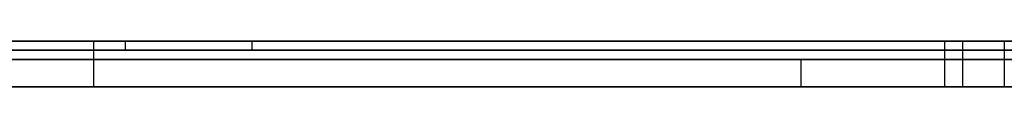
# Model space of a CAD drawing. Extents: x -3.09 to 3.09, y 0 to 2.31.
# Tile 22 of 177: x -2.682795 to -2.671991, y 2.2345 to 2.235. Entities that reach past the tile are written whole.
import ezdxf

# ---------------------------------------------------------------- set-up
doc = ezdxf.new("R2010")
doc.units = 0
doc.layers.get('0').update_dxf_attribs({"linetype": 'CONTINUOUS'})

# ---------------------------------------------------------------- blocks, each defined once
blk = doc.blocks.new('*U1')
at = {"extrusion": (0, 1, 0)}
for p, q in [((3.018, 2.235, -0.83), (-3.018, 2.235, -0.83)), ((-3.018, 2.235, 0.83), (3.018, 2.235, 0.83)), ((-2.798, 2.235, -0.725), (-1.678, 2.235, -0.725)), ((-1.678, 2.235, -0.365), (-2.798, 2.235, -0.365)), ((-2.692629, 2.235, -0.236768), (-2.672646, 2.235, -0.236768)), ((-2.67245, 2.235, -0.156768), (-2.692629, 2.235, -0.156768)), ((-2.671993, 2.235, -0.22756), (-2.681985, 2.235, -0.22756)), ((-2.681985, 2.235, -0.22756), (-2.681985, 2.235, -0.165976)), ((-2.681985, 2.235, -0.165976), (-2.671993, 2.235, -0.165976)), ((-1.678, 2.2348, -0.725), (-2.798, 2.2348, -0.725)), ((-2.798, 2.2348, -0.365), (-1.678, 2.2348, -0.365)), ((-2.644714, 2.2348, -0.592162), (-2.705694, 2.2348, -0.505958)), ((-2.705571, 2.2348, -0.531183), (-2.647163, 2.2348, -0.614693)), ((-2.654143, 2.2348, -0.464693), (-2.674224, 2.2348, -0.464693)), ((-2.674224, 2.2348, -0.464693), (-2.644714, 2.2348, -0.592162)), ((-2.705694, 2.2345, -0.505958), (-2.644714, 2.2345, -0.592162)), ((-2.647163, 2.2345, -0.614693), (-2.705571, 2.2345, -0.531183)), ((-2.672646, 2.2345, -0.236768), (-2.692629, 2.2345, -0.236768)), ((-2.692629, 2.2345, -0.156768), (-2.67245, 2.2345, -0.156768)), ((-2.671993, 2.2345, -0.22756), (-2.681985, 2.2345, -0.22756)), ((-2.681985, 2.2345, -0.22756), (-2.681985, 2.2345, -0.165976)), ((-2.681985, 2.2345, -0.165976), (-2.671993, 2.2345, -0.165976)), ((-2.674224, 2.2345, -0.464693), (-2.654143, 2.2345, -0.464693)), ((-2.644714, 2.2345, -0.592162), (-2.674224, 2.2345, -0.464693))]:
    blk.add_line(p, q, dxfattribs=at)
for p, q in [((3.018, 2.235, -0.83), (-3.018, 2.235, -0.83)), ((-2.798, 2.235, -0.725), (-1.678, 2.235, -0.725)), ((-2.692629, 2.235, -0.236768), (-2.672646, 2.235, -0.236768)), ((-2.681985, 2.235, -0.165976), (-2.671993, 2.235, -0.165976)), ((-2.681985, 2.235, -0.165976), (-2.681985, 2.2345, -0.165976)), ((-2.681639, 2.235, 0.000989), (-2.681639, 2.2349, 0.000989)), ((-2.681639, 2.235, 0.000989), (-2.681639, 2.2349, 0.000989)), ((-2.680247, 2.235, -0.01081), (-2.680247, 2.2349, -0.01081)), ((-2.680247, 2.235, -0.01081), (-2.680247, 2.2349, -0.01081)), ((-2.672646, 2.235, -0.236768), (-2.672646, 2.2345, -0.236768)), ((-2.672646, 2.235, -0.236768), (-2.672646, 2.2345, -0.236768)), ((-2.67245, 2.235, -0.156768), (-2.67245, 2.2345, -0.156768)), ((-2.671993, 2.235, -0.165976), (-2.671993, 2.2345, -0.165976)), ((-2.671993, 2.235, -0.22756), (-2.671993, 2.2345, -0.22756)), ((-2.671993, 2.235, -0.165976), (-2.671993, 2.2345, -0.165976)), ((-1.678, 2.2348, -0.725), (-2.798, 2.2348, -0.725)), ((-2.672646, 2.2345, -0.236768), (-2.692629, 2.2345, -0.236768)), ((-2.681985, 2.2345, -0.165976), (-2.671993, 2.2345, -0.165976))]:
    blk.add_line(p, q)
at = {"extrusion": (0, 0, -1)}
for p, q in [((-3.018, 2.235, 0.83), (3.018, 2.235, 0.83)), ((-1.678, 2.235, -0.365), (-2.798, 2.235, -0.365)), ((-2.67245, 2.235, -0.156768), (-2.692629, 2.235, -0.156768)), ((-2.671993, 2.235, -0.22756), (-2.681985, 2.235, -0.22756)), ((-2.681985, 2.235, -0.22756), (-2.681985, 2.2345, -0.22756)), ((-2.67245, 2.235, -0.156768), (-2.67245, 2.2345, -0.156768)), ((-2.671993, 2.235, -0.22756), (-2.671993, 2.2345, -0.22756)), ((-2.798, 2.2348, -0.365), (-1.678, 2.2348, -0.365)), ((-2.654143, 2.2348, -0.464693), (-2.674224, 2.2348, -0.464693)), ((-2.674224, 2.2348, -0.464693), (-2.674224, 2.2345, -0.464693)), ((-2.692629, 2.2345, -0.156768), (-2.67245, 2.2345, -0.156768)), ((-2.671993, 2.2345, -0.22756), (-2.681985, 2.2345, -0.22756)), ((-2.674224, 2.2345, -0.464693), (-2.654143, 2.2345, -0.464693))]:
    blk.add_line(p, q, dxfattribs=at)
at = {"extrusion": (-1, 0, 0)}
for p, q in [((-2.681985, 2.235, -0.22756), (-2.681985, 2.235, -0.165976)), ((-2.681985, 2.235, -0.22756), (-2.681985, 2.2345, -0.22756)), ((-2.681985, 2.235, -0.165976), (-2.681985, 2.2345, -0.165976)), ((-2.681985, 2.2345, -0.22756), (-2.681985, 2.2345, -0.165976))]:
    blk.add_line(p, q, dxfattribs=at)
at = {"extrusion": (-0.816389, 0, -0.577502)}
for p, q in [((-2.644714, 2.2348, -0.592162), (-2.705694, 2.2348, -0.505958)), ((-2.705694, 2.2345, -0.505958), (-2.644714, 2.2345, -0.592162))]:
    blk.add_line(p, q, dxfattribs=at)
at = {"extrusion": (0.819458, 0, 0.57314)}
for p, q in [((-2.705571, 2.2348, -0.531183), (-2.647163, 2.2348, -0.614693)), ((-2.647163, 2.2345, -0.614693), (-2.705571, 2.2345, -0.531183))]:
    blk.add_line(p, q, dxfattribs=at)
at = {"extrusion": (0.974233, 0, 0.225543)}
for p, q in [((-2.674224, 2.2348, -0.464693), (-2.644714, 2.2348, -0.592162)), ((-2.674224, 2.2348, -0.464693), (-2.674224, 2.2345, -0.464693)), ((-2.644714, 2.2345, -0.592162), (-2.674224, 2.2345, -0.464693))]:
    blk.add_line(p, q, dxfattribs=at)
for points in [[(-2.68164, 2.235, 0.000989), (-2.68199, 2.235, 0.000988), (-2.68234, 2.235, 0.000985), (-2.68269, 2.235, 0.00098), (-2.68304, 2.235, 0.000973)], [(-2.68164, 2.235, 0.000989), (-2.68199, 2.235, 0.000988), (-2.68234, 2.235, 0.000985), (-2.68269, 2.235, 0.00098), (-2.68304, 2.235, 0.000973)], [(-2.68287, 2.235, -0.01089), (-2.68264, 2.235, -0.010877), (-2.6824, 2.235, -0.010864), (-2.68217, 2.235, -0.010853), (-2.68193, 2.235, -0.010843), (-2.6817, 2.235, -0.010834), (-2.68146, 2.235, -0.010827), (-2.68122, 2.235, -0.010821), (-2.68098, 2.235, -0.010816), (-2.68074, 2.235, -0.010813), (-2.68049, 2.235, -0.010811), (-2.68025, 2.235, -0.01081)], [(-2.68287, 2.235, -0.01089), (-2.68264, 2.235, -0.010877), (-2.6824, 2.235, -0.010864), (-2.68217, 2.235, -0.010853), (-2.68193, 2.235, -0.010843), (-2.6817, 2.235, -0.010834), (-2.68146, 2.235, -0.010827), (-2.68122, 2.235, -0.010821), (-2.68098, 2.235, -0.010816), (-2.68074, 2.235, -0.010813), (-2.68049, 2.235, -0.010811), (-2.68025, 2.235, -0.01081)], [(-2.67178, 2.235, 0.000192), (-2.67211, 2.235, 0.000248), (-2.67243, 2.235, 0.000302), (-2.67276, 2.235, 0.000354), (-2.6731, 2.235, 0.000404), (-2.67343, 2.235, 0.000452), (-2.67377, 2.235, 0.000497), (-2.6741, 2.235, 0.000541), (-2.67444, 2.235, 0.000583), (-2.67478, 2.235, 0.000622), (-2.67513, 2.235, 0.00066), (-2.67547, 2.235, 0.000696), (-2.67582, 2.235, 0.000729), (-2.67617, 2.235, 0.000761), (-2.67652, 2.235, 0.00079), (-2.67687, 2.235, 0.000818), (-2.67723, 2.235, 0.000843), (-2.67759, 2.235, 0.000866), (-2.67794, 2.235, 0.000888), (-2.67831, 2.235, 0.000907), (-2.67867, 2.235, 0.000924), (-2.67903, 2.235, 0.00094), (-2.6794, 2.235, 0.000953), (-2.67977, 2.235, 0.000964), (-2.68014, 2.235, 0.000973), (-2.68051, 2.235, 0.00098), (-2.68089, 2.235, 0.000985), (-2.68126, 2.235, 0.000988), (-2.68164, 2.235, 0.000989)], [(-2.67178, 2.235, 0.000192), (-2.67211, 2.235, 0.000248), (-2.67243, 2.235, 0.000302), (-2.67276, 2.235, 0.000354), (-2.6731, 2.235, 0.000404), (-2.67343, 2.235, 0.000452), (-2.67377, 2.235, 0.000497), (-2.6741, 2.235, 0.000541), (-2.67444, 2.235, 0.000583), (-2.67478, 2.235, 0.000622), (-2.67513, 2.235, 0.00066), (-2.67547, 2.235, 0.000696), (-2.67582, 2.235, 0.000729), (-2.67617, 2.235, 0.000761), (-2.67652, 2.235, 0.00079), (-2.67687, 2.235, 0.000818), (-2.67723, 2.235, 0.000843), (-2.67759, 2.235, 0.000866), (-2.67794, 2.235, 0.000888), (-2.67831, 2.235, 0.000907), (-2.67867, 2.235, 0.000924), (-2.67903, 2.235, 0.00094), (-2.6794, 2.235, 0.000953), (-2.67977, 2.235, 0.000964), (-2.68014, 2.235, 0.000973), (-2.68051, 2.235, 0.00098), (-2.68089, 2.235, 0.000985), (-2.68126, 2.235, 0.000988), (-2.68164, 2.235, 0.000989)], [(-2.68025, 2.235, -0.01081), (-2.68001, 2.235, -0.010811), (-2.67976, 2.235, -0.010813), (-2.67953, 2.235, -0.010816), (-2.67929, 2.235, -0.010821), (-2.67905, 2.235, -0.010827), (-2.67882, 2.235, -0.010835), (-2.67858, 2.235, -0.010843), (-2.67835, 2.235, -0.010853), (-2.67812, 2.235, -0.010865), (-2.67789, 2.235, -0.010878), (-2.67766, 2.235, -0.010892), (-2.67743, 2.235, -0.010907), (-2.6772, 2.235, -0.010924), (-2.67698, 2.235, -0.010943), (-2.67675, 2.235, -0.010962), (-2.67653, 2.235, -0.010983), (-2.67631, 2.235, -0.011005), (-2.67609, 2.235, -0.011029), (-2.67587, 2.235, -0.011054), (-2.67565, 2.235, -0.01108), (-2.67544, 2.235, -0.011108), (-2.67522, 2.235, -0.011137), (-2.67501, 2.235, -0.011167), (-2.6748, 2.235, -0.011199), (-2.67459, 2.235, -0.011232), (-2.67438, 2.235, -0.011267), (-2.67417, 2.235, -0.011302), (-2.67396, 2.235, -0.011339), (-2.67375, 2.235, -0.011378), (-2.67355, 2.235, -0.011418), (-2.67335, 2.235, -0.011459), (-2.67314, 2.235, -0.011501), (-2.67294, 2.235, -0.011545), (-2.67274, 2.235, -0.011591), (-2.67255, 2.235, -0.011637), (-2.67235, 2.235, -0.011685), (-2.67215, 2.235, -0.011734), (-2.67196, 2.235, -0.011785)], [(-2.68025, 2.235, -0.01081), (-2.68001, 2.235, -0.010811), (-2.67976, 2.235, -0.010813), (-2.67953, 2.235, -0.010816), (-2.67929, 2.235, -0.010821), (-2.67905, 2.235, -0.010827), (-2.67882, 2.235, -0.010835), (-2.67858, 2.235, -0.010843), (-2.67835, 2.235, -0.010853), (-2.67812, 2.235, -0.010865), (-2.67789, 2.235, -0.010878), (-2.67766, 2.235, -0.010892), (-2.67743, 2.235, -0.010907), (-2.6772, 2.235, -0.010924), (-2.67698, 2.235, -0.010943), (-2.67675, 2.235, -0.010962), (-2.67653, 2.235, -0.010983), (-2.67631, 2.235, -0.011005), (-2.67609, 2.235, -0.011029), (-2.67587, 2.235, -0.011054), (-2.67565, 2.235, -0.01108), (-2.67544, 2.235, -0.011108), (-2.67522, 2.235, -0.011137), (-2.67501, 2.235, -0.011167), (-2.6748, 2.235, -0.011199), (-2.67459, 2.235, -0.011232), (-2.67438, 2.235, -0.011267), (-2.67417, 2.235, -0.011302), (-2.67396, 2.235, -0.011339), (-2.67375, 2.235, -0.011378), (-2.67355, 2.235, -0.011418), (-2.67335, 2.235, -0.011459), (-2.67314, 2.235, -0.011501), (-2.67294, 2.235, -0.011545), (-2.67274, 2.235, -0.011591), (-2.67255, 2.235, -0.011637), (-2.67235, 2.235, -0.011685), (-2.67215, 2.235, -0.011734), (-2.67196, 2.235, -0.011785)], [(-2.67265, 2.235, -0.236768), (-2.6724, 2.235, -0.236768), (-2.67216, 2.235, -0.236767), (-2.67192, 2.235, -0.236766)], [(-2.67265, 2.235, -0.236768), (-2.6724, 2.235, -0.236768), (-2.67216, 2.235, -0.236767), (-2.67192, 2.235, -0.236766)], [(-2.67199, 2.235, -0.156769), (-2.67222, 2.235, -0.156768), (-2.67245, 2.235, -0.156768)], [(-2.67199, 2.235, -0.156769), (-2.67222, 2.235, -0.156768), (-2.67245, 2.235, -0.156768)], [(-2.68322, 2.2349, 0.000969), (-2.6827, 2.2349, 0.00098), (-2.68217, 2.2349, 0.000987), (-2.68164, 2.2349, 0.000989)], [(-2.68322, 2.2349, 0.000969), (-2.6827, 2.2349, 0.00098), (-2.68217, 2.2349, 0.000987), (-2.68164, 2.2349, 0.000989)], [(-2.68025, 2.2349, -0.01081), (-2.68061, 2.2349, -0.010812), (-2.68098, 2.2349, -0.010816), (-2.68134, 2.2349, -0.010824), (-2.6817, 2.2349, -0.010834), (-2.68206, 2.2349, -0.010848), (-2.68241, 2.2349, -0.010864), (-2.68276, 2.2349, -0.010884), (-2.6831, 2.2349, -0.010906)], [(-2.68025, 2.2349, -0.01081), (-2.68061, 2.2349, -0.010812), (-2.68098, 2.2349, -0.010816), (-2.68134, 2.2349, -0.010824), (-2.6817, 2.2349, -0.010834), (-2.68206, 2.2349, -0.010848), (-2.68241, 2.2349, -0.010864), (-2.68276, 2.2349, -0.010884), (-2.6831, 2.2349, -0.010906)], [(-2.68164, 2.2349, 0.000989), (-2.68107, 2.2349, 0.000987), (-2.68051, 2.2349, 0.00098), (-2.67995, 2.2349, 0.000969), (-2.67939, 2.2349, 0.000953), (-2.67884, 2.2349, 0.000932), (-2.6783, 2.2349, 0.000907), (-2.67776, 2.2349, 0.000877), (-2.67722, 2.2349, 0.000842), (-2.67668, 2.2349, 0.000803), (-2.67616, 2.2349, 0.00076), (-2.67563, 2.2349, 0.000711), (-2.67511, 2.2349, 0.000658), (-2.6746, 2.2349, 0.000601), (-2.67408, 2.2349, 0.000539), (-2.67358, 2.2349, 0.000472), (-2.67308, 2.2349, 0.000401), (-2.67258, 2.2349, 0.000325), (-2.67208, 2.2349, 0.000244), (-2.67159, 2.2349, 0.000159)], [(-2.68164, 2.2349, 0.000989), (-2.68107, 2.2349, 0.000987), (-2.68051, 2.2349, 0.00098), (-2.67995, 2.2349, 0.000969), (-2.67939, 2.2349, 0.000953), (-2.67884, 2.2349, 0.000932), (-2.6783, 2.2349, 0.000907), (-2.67776, 2.2349, 0.000877), (-2.67722, 2.2349, 0.000842), (-2.67668, 2.2349, 0.000803), (-2.67616, 2.2349, 0.00076), (-2.67563, 2.2349, 0.000711), (-2.67511, 2.2349, 0.000658), (-2.6746, 2.2349, 0.000601), (-2.67408, 2.2349, 0.000539), (-2.67358, 2.2349, 0.000472), (-2.67308, 2.2349, 0.000401), (-2.67258, 2.2349, 0.000325), (-2.67208, 2.2349, 0.000244), (-2.67159, 2.2349, 0.000159)], [(-2.67175, 2.2349, -0.011842), (-2.67204, 2.2349, -0.011765), (-2.67233, 2.2349, -0.01169), (-2.67263, 2.2349, -0.011618), (-2.67293, 2.2349, -0.011549), (-2.67323, 2.2349, -0.011484), (-2.67353, 2.2349, -0.011421), (-2.67384, 2.2349, -0.011361), (-2.67415, 2.2349, -0.011305), (-2.67447, 2.2349, -0.011251), (-2.67478, 2.2349, -0.011201), (-2.6751, 2.2349, -0.011154), (-2.67543, 2.2349, -0.011109), (-2.67575, 2.2349, -0.011068), (-2.67608, 2.2349, -0.01103), (-2.67641, 2.2349, -0.010995), (-2.67675, 2.2349, -0.010963), (-2.67708, 2.2349, -0.010934), (-2.67742, 2.2349, -0.010908), (-2.67777, 2.2349, -0.010885), (-2.67811, 2.2349, -0.010865), (-2.67846, 2.2349, -0.010848), (-2.67881, 2.2349, -0.010835), (-2.67917, 2.2349, -0.010824), (-2.67952, 2.2349, -0.010816), (-2.67988, 2.2349, -0.010812), (-2.68025, 2.2349, -0.01081)], [(-2.67175, 2.2349, -0.011842), (-2.67204, 2.2349, -0.011765), (-2.67233, 2.2349, -0.01169), (-2.67263, 2.2349, -0.011618), (-2.67293, 2.2349, -0.011549), (-2.67323, 2.2349, -0.011484), (-2.67353, 2.2349, -0.011421), (-2.67384, 2.2349, -0.011361), (-2.67415, 2.2349, -0.011305), (-2.67447, 2.2349, -0.011251), (-2.67478, 2.2349, -0.011201), (-2.6751, 2.2349, -0.011154), (-2.67543, 2.2349, -0.011109), (-2.67575, 2.2349, -0.011068), (-2.67608, 2.2349, -0.01103), (-2.67641, 2.2349, -0.010995), (-2.67675, 2.2349, -0.010963), (-2.67708, 2.2349, -0.010934), (-2.67742, 2.2349, -0.010908), (-2.67777, 2.2349, -0.010885), (-2.67811, 2.2349, -0.010865), (-2.67846, 2.2349, -0.010848), (-2.67881, 2.2349, -0.010835), (-2.67917, 2.2349, -0.010824), (-2.67952, 2.2349, -0.010816), (-2.67988, 2.2349, -0.010812), (-2.68025, 2.2349, -0.01081)], [(-2.67191, 2.2345, -0.236766), (-2.67228, 2.2345, -0.236767), (-2.67265, 2.2345, -0.236768)], [(-2.67191, 2.2345, -0.236766), (-2.67228, 2.2345, -0.236767), (-2.67265, 2.2345, -0.236768)], [(-2.67245, 2.2345, -0.156768), (-2.6721, 2.2345, -0.156768), (-2.67176, 2.2345, -0.156769)], [(-2.67245, 2.2345, -0.156768), (-2.6721, 2.2345, -0.156768), (-2.67176, 2.2345, -0.156769)]]:
    blk.add_polyline3d(points)

msp = doc.modelspace()

# ---------------------------------------------------------------- block references
msp.add_blockref('*U1', (0, 0))

doc.saveas('drawing.dxf')
